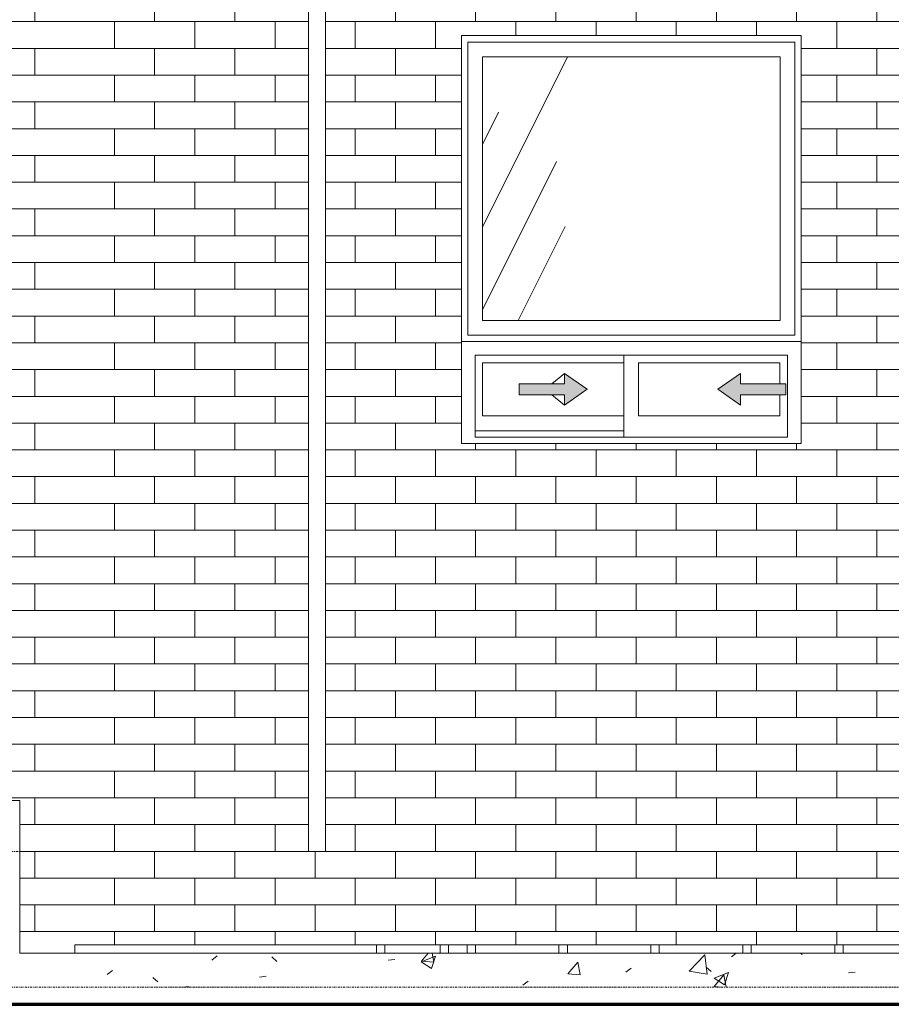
# Model space of a CAD drawing. Header units: inches. Extents: x -757 to 108, y -33 to 183.
# Tile 70 of 112: x -485 to -382, y -18 to 98. Entities that reach past the tile are written whole.
import ezdxf

# ---------------------------------------------------------------- set-up
doc = ezdxf.new("R2010")
doc.units = ezdxf.units.IN
doc.header["$MEASUREMENT"] = 0
doc.linetypes.add('Center 1_4_', pattern=[0.53125, 0.25, -0.09375, 0.09375, -0.09375])
for name, color, linetype, lineweight in [('A-DETL', 90, 'Continuous', 9), ('A-DETL-GENF', 92, 'Continuous', 9), ('A-FLOR-HRAL', 11, 'Continuous', 9), ('A-FLOR-LEVL', 51, 'Continuous', 9), ('A-GLAZ', 151, 'Continuous', 9), ('A-WALL', 90, 'Continuous', 9), ('A-WALL-PATT', 111, 'Continuous', 9), ('Q-SPCQ', 2, 'Continuous', 9)]:
    doc.layers.add(name, color=color, linetype=linetype, lineweight=lineweight)

# ---------------------------------------------------------------- blocks, each defined once
blk = doc.blocks.new('Planitar-Sliding-Double - Default 1-5642373-Rear')
at = {"layer": 'A-GLAZ'}
for points in [[(-420.6, 52.51), (-417.94, 54.38), (-420.6, 56.24), (-420.6, 55.04), (-425.94, 55.04), (-425.94, 53.71), (-420.6, 53.71)], [(-399.9, 52.51), (-399.9, 53.71), (-394.56, 53.71), (-394.56, 55.04), (-399.9, 55.04), (-399.9, 56.24), (-402.56, 54.38)]]:
    blk.add_hatch(color=256, dxfattribs=at).paths.add_polyline_path(points, flags=0)
at = {"layer": 'A-DETL-GENF'}
for p, q in [((-417.94, 54.38), (-420.6, 56.24)), ((-420.6, 56.24), (-420.6, 55.04)), ((-417.94, 54.38), (-420.6, 56.24)), ((-420.6, 56.24), (-420.6, 55.04)), ((-402.56, 54.38), (-399.9, 56.24)), ((-399.9, 56.24), (-402.56, 54.38)), ((-399.9, 56.24), (-399.9, 55.04)), ((-399.9, 55.04), (-399.9, 56.24)), ((-425.94, 55.04), (-420.6, 55.04)), ((-425.94, 55.04), (-425.94, 53.71)), ((-420.6, 55.04), (-425.94, 55.04)), ((-425.94, 55.04), (-425.94, 53.71)), ((-394.56, 55.04), (-399.9, 55.04)), ((-394.56, 55.04), (-399.9, 55.04)), ((-394.56, 55.04), (-394.56, 53.71)), ((-394.56, 53.71), (-394.56, 55.04)), ((-425.94, 53.71), (-420.6, 53.71)), ((-425.94, 53.71), (-420.6, 53.71)), ((-417.94, 54.38), (-420.6, 52.51)), ((-420.6, 52.51), (-417.94, 54.38)), ((-420.6, 53.71), (-420.6, 52.51)), ((-420.6, 53.71), (-420.6, 52.51)), ((-402.56, 54.38), (-399.9, 52.51)), ((-402.56, 54.38), (-399.9, 52.51)), ((-394.56, 53.71), (-399.9, 53.71)), ((-399.9, 53.71), (-399.9, 52.51)), ((-399.9, 52.51), (-399.9, 53.71)), ((-399.9, 53.71), (-394.56, 53.71))]:
    blk.add_line(p, q, dxfattribs=at)
at = {"layer": 'A-GLAZ'}
for p, q in [((-392.75, 60), (-432.75, 60)), ((-432.75, 60), (-432.75, 48)), ((-392.75, 60), (-392.75, 48)), ((-431.14, 58.39), (-394.36, 58.39)), ((-431.14, 48.75), (-431.14, 58.39)), ((-413.63, 58.39), (-413.63, 48.75)), ((-394.36, 48.75), (-394.36, 58.39)), ((-430.25, 57.5), (-430.25, 51.25)), ((-413.63, 57.5), (-430.25, 57.5)), ((-411.88, 51.25), (-411.88, 57.5)), ((-411.88, 57.5), (-395.25, 57.5)), ((-395.25, 57.5), (-395.25, 55.04)), ((-420.6, 56.24), (-422.1, 55.04)), ((-420.6, 52.51), (-422.1, 53.71)), ((-395.25, 53.71), (-395.25, 51.25)), ((-430.25, 51.25), (-413.63, 51.25)), ((-395.25, 51.25), (-411.88, 51.25)), ((-413.63, 49.5), (-431.14, 49.5)), ((-413.63, 49.5), (-431.14, 49.5)), ((-394.36, 48.75), (-431.14, 48.75)), ((-392.75, 48), (-432.75, 48))]:
    blk.add_line(p, q, dxfattribs=at)
blk = doc.blocks.new('Planitar-Fixed - Default 1-5505504-Rear')
at = {"layer": 'A-GLAZ'}
h = blk.add_hatch(dxfattribs=at)
h.set_pattern_fill('FP_5', color=256, style=0, pattern_type=2)
h.set_pattern_definition([(63.44, (-313.04, 47.24), (-52.16, 156.49), [64.8, -38.88, 64.8, -38.88, -82.426]), (63.44, (-313.04, 47.24), (-52.16, 156.49), [-207.36, 0.95, -81.475]), (63.44, (-313.04, 47.24), (-52.16, 156.49), [0.95, -206.41, 25.92, -56.506]), (63.44, (-316.28, 50.48), (-52.16, 156.49), [51.84, -64.8, 38.88, -38.88, -95.386]), (63.44, (-316.28, 50.48), (-52.16, 156.49), [-194.4, 0.95, -94.435]), (63.44, (-316.28, 50.48), (-52.16, 156.49), [0.95, -193.45, 45.36, -50.026]), (63.44, (-316.28, 60.2), (-52.16, 156.49), [38.88, -77.76, 25.92, -38.88, -108.346]), (63.44, (-316.28, 60.2), (-52.16, 156.49), [-181.44, 0.95, -107.395]), (63.44, (-316.28, 60.2), (-52.16, 156.49), [0.95, -180.49, 58.32, -50.026]), (63.44, (-306.56, 50.48), (-52.16, 156.49), [38.88, -77.76, 32.4, -140.746]), (63.435, (-296.84, 60.2), (-52.16, 156.49), [19.44, -97.2, 12.96, -160.186]), (63.44, (-313.04, 76.4), (-52.16, 156.49), [12.96, -97.2, 12.96, -51.84, -114.826]), (63.44, (-313.04, 76.4), (-52.16, 156.49), [-174.96, 0.95, -113.875]), (63.44, (-313.04, 76.4), (-52.16, 156.49), [0.95, -174.01, 32.4, -82.426]), (63.435, (-254.72, 66.68), (-52.16, 156.49), [64.8, -97.2, 77.76, -51.322]), (63.435, (-254.72, 56.96), (-52.16, 156.49), [90.72, -64.8, 97.2, -38.362]), (63.435, (-248.24, 60.2), (-52.16, 156.49), [103.68, -51.84, 77.76, -56.506]), (63.435, (-238.52, 69.92), (-52.16, 156.49), [64.8, -90.72, 51.84, -82.426]), (63.435, (-248.24, 89.36), (-52.16, 156.49), [32.4, -129.6, 38.88, -88.906]), (63.435, (-228.8, 79.64), (-52.16, 156.49), [25.92, -129.6, 25.92, -108.346])])
h.paths.add_polyline_path([(-412.57, 62.48), (-395.23, 62.48), (-395.23, 93.52), (-430.27, 93.52), (-430.27, 62.48)], flags=0)
for p, q in [((-392.75, 96), (-432.75, 96)), ((-432.75, 96), (-432.75, 60)), ((-432, 60.75), (-432, 95.25)), ((-432, 95.25), (-393.5, 95.25)), ((-393.5, 95.25), (-393.5, 60.75)), ((-392.75, 60), (-392.75, 96)), ((-430.27, 62.48), (-430.27, 93.52)), ((-430.27, 93.52), (-395.23, 93.52)), ((-395.23, 93.52), (-395.23, 62.48)), ((-395.23, 62.48), (-430.27, 62.48)), ((-393.5, 60.75), (-432, 60.75))]:
    blk.add_line(p, q, dxfattribs=at)
blk = doc.blocks.new('Railing - 25mm-5510602-Rear')
at = {"layer": 'A-FLOR-HRAL'}
for p, q in [((-432.08, -12), (-432.08, -11)), ((-431.1, -11), (-431.1, -12))]:
    blk.add_line(p, q, dxfattribs=at)
blk = doc.blocks.new('Railing - 25mm-V1-Rear')
at = {"layer": 'A-FLOR-HRAL'}
for p, q in [((-421.26, -12), (-421.26, -11)), ((-420.27, -11), (-420.27, -12))]:
    blk.add_line(p, q, dxfattribs=at)
blk = doc.blocks.new('Railing - 25mm-V2-Rear')
at = {"layer": 'A-FLOR-HRAL'}
for p, q in [((-410.43, -12), (-410.43, -11)), ((-409.45, -11), (-409.45, -12))]:
    blk.add_line(p, q, dxfattribs=at)
blk = doc.blocks.new('Railing - 25mm-V3-Rear')
at = {"layer": 'A-FLOR-HRAL'}
for p, q in [((-399.6, -12), (-399.6, -11)), ((-398.62, -11), (-398.62, -12))]:
    blk.add_line(p, q, dxfattribs=at)
blk = doc.blocks.new('Railing - 25mm-V4-Rear')
at = {"layer": 'A-FLOR-HRAL'}
for p, q in [((-388.78, -12), (-388.78, -11)), ((-387.79, -11), (-387.79, -12))]:
    blk.add_line(p, q, dxfattribs=at)
blk = doc.blocks.new('Railing - 25mm-V10-Rear')
at = {"layer": 'A-FLOR-HRAL'}
for p, q in [((-435.24, -12), (-435.24, -11)), ((-434.26, -11), (-434.26, -12))]:
    blk.add_line(p, q, dxfattribs=at)
blk = doc.blocks.new('Railing - 25mm-3958464-Rear')
at = {"layer": 'A-FLOR-HRAL'}
for p, q in [((-442.75, -12), (-442.75, -11)), ((-441.77, -11), (-441.77, -12))]:
    blk.add_line(p, q, dxfattribs=at)
blk = doc.blocks.new('Railing - Railing-5510433-Rear')
for name in ['Railing - 25mm-3958464-Rear', 'Railing - 25mm-V10-Rear', 'Railing - 25mm-5510602-Rear', 'Railing - 25mm-V1-Rear', 'Railing - 25mm-V2-Rear', 'Railing - 25mm-V3-Rear', 'Railing - 25mm-V4-Rear']:
    blk.add_blockref(name, (0, 0))
blk = doc.blocks.new('Downspout - Downspout_4650-5603892-Rear')
at = {"layer": 'Q-SPCQ'}
for p, q in [((-450.75, 150), (-450.75, 122.81)), ((-450.75, 150), (-450.25, 150)), ((-450.25, 150), (-449.25, 150)), ((-449.25, 150), (-448.75, 150)), ((-448.75, 122.81), (-448.75, 150)), ((-450.75, 120.58), (-450.75, 119.78)), ((-448.75, 119.78), (-448.75, 120.58)), ((-450.25, 119.33), (-449.25, 119.33)), ((-450.75, 114.07), (-450.75, 0)), ((-448.75, 0), (-448.75, 114.07)), ((-449.25, 0), (-450.25, 0)), ((-450.25, 0), (-450.75, 0)), ((-448.75, 0), (-449.25, 0))]:
    blk.add_line(p, q, dxfattribs=at)
at = {"layer": 'Q-SPCQ', "flags": 128}
for points in [[(-450.75, 122.81), (-450.75, 122.72), (-450.75, 122.63), (-450.75, 122.54), (-450.75, 122.45), (-450.75, 122.36), (-450.75, 122.27), (-450.75, 122.19), (-450.75, 122.1), (-450.75, 122.01), (-450.75, 121.93), (-450.75, 121.85), (-450.75, 121.77), (-450.75, 121.69), (-450.75, 121.61), (-450.75, 121.54), (-450.75, 121.46), (-450.75, 121.39), (-450.75, 121.32), (-450.75, 121.26), (-450.75, 121.19), (-450.75, 121.13), (-450.75, 121.07), (-450.75, 121.02), (-450.75, 120.96), (-450.75, 120.91), (-450.75, 120.87), (-450.75, 120.82), (-450.75, 120.78), (-450.75, 120.74), (-450.75, 120.71), (-450.75, 120.68), (-450.75, 120.65), (-450.75, 120.63), (-450.75, 120.61), (-450.75, 120.59), (-450.75, 120.58)], [(-448.75, 120.58), (-448.75, 120.6), (-448.75, 120.62), (-448.75, 120.64), (-448.75, 120.67), (-448.75, 120.7), (-448.75, 120.73), (-448.75, 120.77), (-448.75, 120.81), (-448.75, 120.85), (-448.75, 120.9), (-448.75, 120.95), (-448.75, 121), (-448.75, 121.05), (-448.75, 121.11), (-448.75, 121.17), (-448.75, 121.23), (-448.75, 121.3), (-448.75, 121.37), (-448.75, 121.44), (-448.75, 121.51), (-448.75, 121.59), (-448.75, 121.66), (-448.75, 121.74), (-448.75, 121.82), (-448.75, 121.9), (-448.75, 121.99), (-448.75, 122.07), (-448.75, 122.16), (-448.75, 122.24), (-448.75, 122.33), (-448.75, 122.42), (-448.75, 122.51), (-448.75, 122.6), (-448.75, 122.69), (-448.75, 122.78), (-448.75, 122.81)], [(-450.75, 114.07), (-450.75, 114.7), (-450.75, 115.33), (-450.75, 115.95), (-450.75, 116.57), (-450.75, 117.19), (-450.75, 117.8), (-450.75, 118.41), (-450.75, 119.01), (-450.75, 119.6), (-450.75, 120.19), (-450.75, 120.23)], [(-448.75, 120.23), (-448.75, 119.64), (-448.75, 119.05), (-448.75, 118.45), (-448.75, 117.85), (-448.75, 117.23), (-448.75, 116.62), (-448.75, 115.99), (-448.75, 115.37), (-448.75, 114.74), (-448.75, 114.12), (-448.75, 114.07)]]:
    blk.add_lwpolyline(points, dxfattribs=at)
at = {"layer": 'Q-SPCQ'}
for points, knots in [([(-450.75, 119.78), (-450.75, 119.74), (-450.74, 119.68), (-450.72, 119.6), (-450.68, 119.55), (-450.65, 119.51), (-450.62, 119.47), (-450.57, 119.43), (-450.52, 119.4), (-450.49, 119.38), (-450.46, 119.37), (-450.39, 119.34), (-450.31, 119.33), (-450.25, 119.33)], [0, 0, 0, 0, 0.142857, 0.285714, 0.357143, 0.428571, 0.5, 0.571429, 0.678571, 0.705357, 0.732143, 0.785714, 1, 1, 1, 1]), ([(-449.25, 119.33), (-449.21, 119.33), (-449.13, 119.33), (-449.04, 119.37), (-448.97, 119.4), (-448.92, 119.43), (-448.88, 119.47), (-448.85, 119.51), (-448.82, 119.55), (-448.78, 119.6), (-448.76, 119.68), (-448.75, 119.74), (-448.75, 119.78)], [0, 0, 0, 0, 0.142857, 0.285714, 0.357143, 0.428571, 0.5, 0.571429, 0.642857, 0.714286, 0.857143, 1, 1, 1, 1])]:
    blk.add_open_spline(points, degree=3, knots=knots, dxfattribs=at)

msp = doc.modelspace()

# ---------------------------------------------------------------- hatches: boundary and pattern name
at = {"layer": 'A-WALL-PATT'}
h = msp.add_hatch(dxfattribs=at)
h.set_pattern_fill('FP_2', color=256, style=0, pattern_type=2)
h.set_pattern_definition([(0, (-478.25, 0), (0, 3.15), []), (90, (-478.25, 0), (-4.724, 3.15), [3.15, -3.15])])
h.paths.add_polyline_path([(-484.75, -12), (-478.25, -12), (-478.25, 132), (-624, 132), (-624, 6), (-484.75, 6)], flags=0)
h.paths.add_polyline_path([(-499.506, 44.882), (-501.071, 46.447), (-501.071, 46.5), (-510, 46.5), (-510, 55.964), (-510.294, 55.67), (-510.554, 55.943), (-510, 56.497), (-510, 58.5), (-509.675, 58.5), (-509.639, 58.625), (-510, 59.143), (-510.399, 59.388), (-510.74, 59.286), (-510.84, 59.017), (-510.216, 57.828), (-510.216, 57.281), (-510.393, 56.97), (-510.903, 56.755), (-511.314, 56.789), (-511.84, 57.168), (-512.186, 57.674), (-512.218, 58.245), (-511.926, 58.767), (-511.659, 58.5), (-511.84, 58.148), (-511.736, 57.674), (-511.544, 57.386), (-511.176, 57.15), (-510.89, 57.117), (-510.666, 57.23), (-510.554, 57.491), (-510.666, 57.849), (-511.176, 58.781), (-511.159, 59.286), (-511.014, 59.545), (-510.554, 59.746), (-510.138, 59.697), (-509.67, 59.375), (-509.325, 58.877), (-509.267, 58.5), (-500, 58.5), (-500, 49.598), (-499.899, 49.452), (-499.839, 48.892), (-500, 48.436), (-500, 47.518), (-498.94, 48.578), (-497.408, 47.046), (-497.675, 46.78), (-498.94, 48.045), (-499.573, 47.412), (-498.374, 46.214), (-498.64, 45.947), (-499.839, 47.146), (-500, 46.985), (-500, 46.5), (-500.538, 46.447), (-499.24, 45.148)], flags=0)
h.paths.add_polyline_path([(-589.506, 44.882), (-591.051, 46.467), (-591.071, 46.5), (-600, 46.5), (-600, 55.964), (-600.294, 55.67), (-600.554, 55.943), (-600, 56.497), (-600, 58.5), (-599.675, 58.5), (-599.639, 58.625), (-600, 59.143), (-600.399, 59.388), (-600.74, 59.286), (-600.84, 59.017), (-600.216, 57.828), (-600.216, 57.281), (-600.393, 56.97), (-600.903, 56.755), (-601.314, 56.789), (-601.84, 57.168), (-602.186, 57.674), (-602.218, 58.245), (-601.926, 58.767), (-601.659, 58.5), (-601.84, 58.148), (-601.736, 57.674), (-601.544, 57.386), (-601.217, 57.156), (-600.89, 57.117), (-600.666, 57.23), (-600.554, 57.491), (-600.666, 57.849), (-601.176, 58.781), (-601.159, 59.286), (-601.014, 59.545), (-600.554, 59.746), (-600.138, 59.697), (-599.67, 59.375), (-599.325, 58.877), (-599.267, 58.5), (-590, 58.5), (-590, 49.598), (-589.899, 49.452), (-589.839, 48.892), (-590, 48.436), (-590, 47.518), (-588.94, 48.578), (-587.408, 47.046), (-587.675, 46.78), (-588.94, 48.045), (-589.573, 47.412), (-588.374, 46.214), (-588.64, 45.947), (-589.839, 47.146), (-590, 46.985), (-590, 46.5), (-590.538, 46.447), (-589.24, 45.148)], flags=0)
h.paths.add_polyline_path([(-609.185, 114.429), (-621.188, 114.429), (-621.188, 123.804), (-606.813, 123.762), (-606.82, 114.429), (-608.525, 114.429)], flags=0)
h = msp.add_hatch(dxfattribs=at)
h.set_pattern_fill('FP_1', color=256, style=0, pattern_type=2)
h.set_pattern_definition([(0, (-171.25, 0), (0, 3.15), []), (90, (-171.25, 0), (-4.724, 3.15), [3.15, -3.15])])
h.paths.add_polyline_path([(-448.817, 120.338), (-448.983, 120.236), (-448.972, 120.178), (-448.835, 120.315)], flags=0)
h.paths.add_polyline_path([(-450.683, 120.338), (-450.5, 120.157), (-450.528, 120.288), (-450.651, 120.328)], flags=0)
h.paths.add_polyline_path([(-478.25, -11), (-228.336, -11), (-228.336, 0), (-228.091, 0), (-228.098, 21.853), (-228.221, 22.104), (-228.287, 22.469), (-228.261, 34.849), (-228.057, 35.202), (-227.704, 35.406), (-227.296, 35.406), (-226.943, 35.202), (-226.739, 34.849), (-226.713, 34.646), (-226.739, 22.22), (-226.909, 21.788), (-226.909, 0), (-221, 0), (-221, 80), (-185, 80), (-185, 0), (-174, 0), (-174, 131.5), (-171.25, 131.5), (-171.25, 132), (-448.75, 131.952), (-448.802, 120.457), (-448.751, 120.506), (-448.75, 116.744), (-448.767, 0), (-450.75, 0), (-450.706, 120.392), (-450.706, 120.52), (-450.75, 121.438), (-450.75, 132), (-478.25, 132), (-478.25, 8.699)], flags=0)
h.paths.add_polyline_path([(-289.506, 44.882), (-291.071, 46.447), (-291.071, 46.5), (-300, 46.5), (-300, 55.964), (-300.294, 55.67), (-300.554, 55.943), (-300, 56.497), (-300, 58.5), (-299.675, 58.5), (-299.639, 58.625), (-300, 59.143), (-300.399, 59.388), (-300.74, 59.286), (-300.84, 59.017), (-300.216, 57.828), (-300.216, 57.281), (-300.393, 56.97), (-300.903, 56.755), (-301.314, 56.789), (-301.832, 57.156), (-302, 57.402), (-302, 54.92), (-317, 54.92), (-317, 61.92), (-302, 61.92), (-302, 58.634), (-301.926, 58.767), (-301.659, 58.5), (-301.84, 58.148), (-301.783, 57.746), (-301.544, 57.386), (-301.217, 57.156), (-300.89, 57.117), (-300.666, 57.23), (-300.554, 57.491), (-300.666, 57.849), (-301.176, 58.781), (-301.159, 59.286), (-301.014, 59.545), (-300.554, 59.746), (-300.138, 59.697), (-299.67, 59.375), (-299.325, 58.877), (-299.267, 58.5), (-290, 58.5), (-290, 49.598), (-289.899, 49.452), (-289.839, 48.892), (-290, 48.436), (-290, 47.518), (-288.94, 48.578), (-287.408, 47.046), (-287.675, 46.78), (-288.94, 48.045), (-289.573, 47.412), (-288.374, 46.214), (-288.64, 45.947), (-289.839, 47.146), (-290, 46.985), (-290, 46.5), (-290.538, 46.447), (-289.24, 45.148), (-289.474, 44.914)], flags=0)
h.paths.add_polyline_path([(-412.567, 48), (-432.75, 48), (-432.75, 96), (-392.75, 96), (-392.75, 48), (-394.361, 48)], flags=0)
h.paths.add_polyline_path([(-303.5, 56.42), (-303.5, 56.687), (-315.5, 56.687), (-315.5, 56.42), (-307.5, 56.42)], flags=0)
h.paths.add_polyline_path([(-315.5, 56.953), (-303.5, 56.953), (-303.5, 57.22), (-315.5, 57.22)], flags=0)
h.paths.add_polyline_path([(-306.433, 57.487), (-303.5, 57.487), (-303.5, 57.753), (-315.5, 57.753), (-315.5, 57.487), (-314.093, 57.487)], flags=0)
h.paths.add_polyline_path([(-305.9, 58.02), (-303.5, 58.02), (-303.5, 58.287), (-315.5, 58.287), (-315.5, 58.02), (-314.093, 58.02)], flags=0)
h.paths.add_polyline_path([(-305.367, 58.553), (-303.5, 58.553), (-303.5, 58.82), (-315.5, 58.82), (-315.5, 58.553), (-305.633, 58.553)], flags=0)
h.paths.add_polyline_path([(-315.5, 59.087), (-303.5, 59.087), (-303.5, 59.353), (-315.5, 59.353)], flags=0)
h.paths.add_polyline_path([(-314.7, 59.62), (-303.5, 59.62), (-303.5, 59.887), (-315.5, 59.887), (-315.5, 59.62)], flags=0)
h.paths.add_polyline_path([(-307.233, 60.153), (-303.5, 60.153), (-303.5, 60.42), (-315.5, 60.42), (-315.5, 60.153), (-314.093, 60.153)], flags=0)
h.paths.add_polyline_path([(-188.019, 91.313), (-193.438, 91.313), (-193.438, 100.688), (-179.063, 100.646), (-179.07, 91.313), (-187.148, 91.313)], flags=0)
h = msp.add_hatch(dxfattribs=at)
h.set_pattern_fill('FP_7', color=256, style=0, pattern_type=2)
h.set_pattern_definition([(50, (-313.041, 47.244), (17.214, -1.5064), [1.8, -19.8]), (355, (-313.041, 47.244), (-3.3303, 18.053), [1.44, -15.84]), (100.451, (-311.606, 47.119), (13.884, 16.546), [1.53, -16.827]), (46.184, (-313.04, 52.044), (25.6134, -3.9723), [2.7, -29.7]), (96.636, (-310.906, 51.713), (22.4316, 23.379), [2.295, -25.241]), (351.184, (-313.04, 52.044), (22.432, 23.3792), [2.16, -23.76]), (21, (-310.641, 50.844), (14.3254, -9.663), [1.8, -19.8]), (326, (-310.641, 50.844), (5.8395, 17.404), [1.44, -15.84]), (71.451, (-309.447, 50.039), (20.1648, 7.7403), [1.53, -16.827]), (37.5, (-313.041, 47.244), (0.29156, 7.98949), [0.792, -14.856, 0.792, -15.288, -15.9]), (37.5, (-313.041, 47.244), (0.29156, 7.98949), [-31.728, 0.792, -15.108]), (7.5, (-313.041, 47.244), (6.31344, 9.46605), [0.792, -8.376, 0.792, -14.496, -6.06]), (7.5, (-313.041, 47.244), (6.31344, 9.46605), [-24.456, 0.792, -5.268]), (327.5, (-318.393, 47.244), (12.8115, -0.5414), [0.792, -5.208, 0.792, -17.928, -24.84]), (327.5, (-318.393, 47.244), (12.8115, -0.5414), [-24.72, 0.792, -24.048]), (317.5, (-320.793, 47.244), (13.9962, 2.4025), [0.792, -7.008, 0.792, -11.64, -17.64]), (317.5, (-320.793, 47.244), (13.9962, 2.4025), [-20.232, 0.792, -16.848])])
h.paths.add_polyline_path([(-228.336, -16), (-228.336, -12), (-484.75, -12), (-484.75, -16), (-240.237, -16)], flags=0)

# ---------------------------------------------------------------- linework, layer by layer
at = {"layer": 'A-DETL', "lineweight": 70}
msp.add_line((-641.25, -18), (-10.25, -18), dxfattribs=at)
at = {"layer": 'A-DETL', "lineweight": 50}
msp.add_line((-624, -18), (-23.992, -18), dxfattribs=at)
at = {"layer": 'A-FLOR-LEVL', "linetype": 'Center 1_4_'}
for p, q in [((-757.466, 0), (108.089, 0)), ((-757.466, -16), (22.243, -16))]:
    msp.add_line(p, q, dxfattribs=at)
at = {"layer": 'A-WALL'}
for p, q in [((-432.75, 60), (-432.75, 96)), ((-432.75, 96), (-392.75, 96)), ((-392.75, 96), (-392.75, 60)), ((-612, 6), (-484.75, 6)), ((-484.75, 6), (-484.75, -12)), ((-478.25, -11), (-228.336, -11)), ((-478.25, -12), (-478.25, -11)), ((-228.336, -12), (-484.75, -12))]:
    msp.add_line(p, q, dxfattribs=at)

# ---------------------------------------------------------------- block references
at = {"layer": 'A-FLOR-HRAL'}
msp.add_blockref('Railing - Railing-5510433-Rear', (0, 0), dxfattribs=at)
at = {"layer": 'A-GLAZ'}
for name in ['Planitar-Fixed - Default 1-5505504-Rear', 'Planitar-Sliding-Double - Default 1-5642373-Rear']:
    msp.add_blockref(name, (0, 0), dxfattribs=at)
at = {"layer": 'Q-SPCQ'}
msp.add_blockref('Downspout - Downspout_4650-5603892-Rear', (0, 0), dxfattribs=at)

doc.saveas('drawing.dxf')
